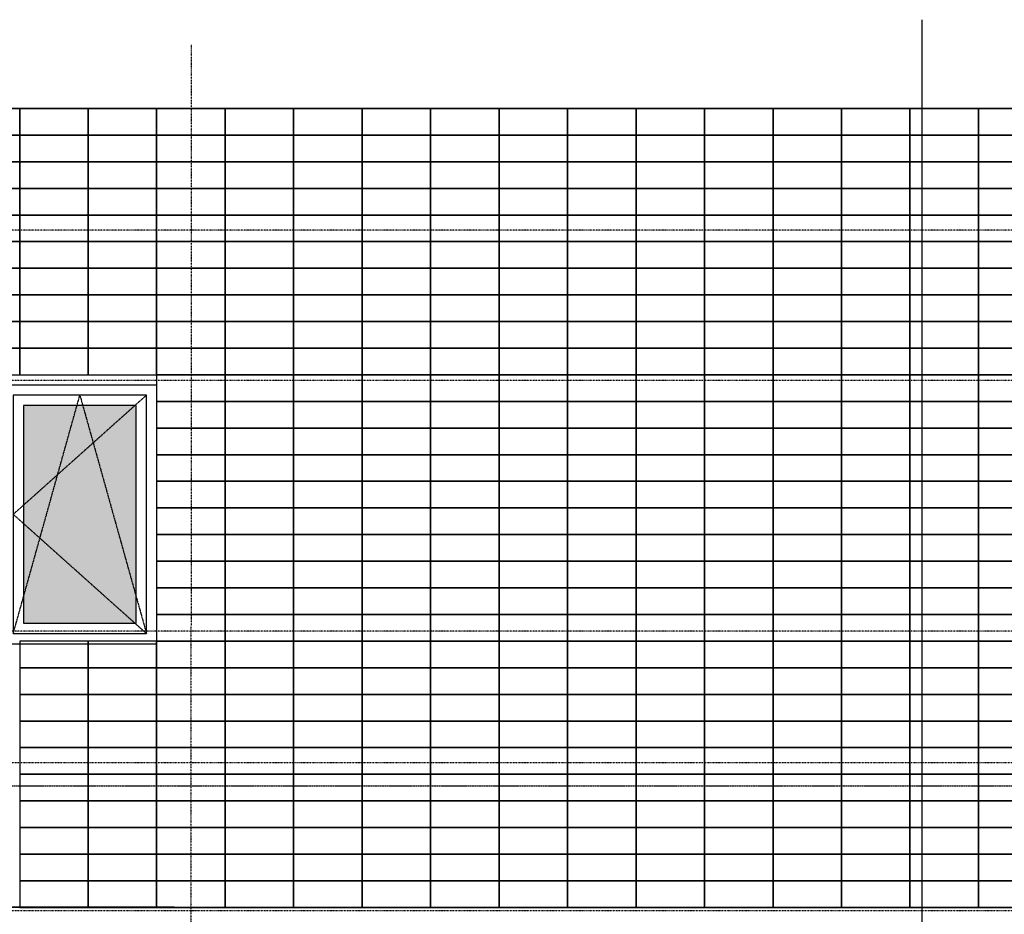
# Model space of a CAD drawing. Extents: x -541908 to 43837, y -41121 to 66863.
# Tile 9 of 41: x -491410 to -484940, y -26074 to -20195. Entities that reach past the tile are written whole.
import ezdxf

# ---------------------------------------------------------------- set-up
doc = ezdxf.new("R2010")
doc.units = 0
doc.header["$LTSCALE"] = 10
doc.header["$MEASUREMENT"] = 0
doc.header["$PDMODE"] = 3
doc.header["$PDSIZE"] = 0.1
for name, pattern in [('DASHDOT', [1, 0.5, -0.25, 0, -0.25]), ('DASHDOT2', [0.5, 0.25, -0.125, 0, -0.125]), ('HIDDEN2', [0.1875, 0.125, -0.0625])]:
    doc.linetypes.add(name, pattern=pattern)
doc.layers.get('0').update_dxf_attribs({"linetype": 'CONTINUOUS'})
for name, color, linetype in [('A--01A1_ACEER', 1, 'CONTINUOUS'), ('A--DRSNLIJNEN', 5, 'CONTINUOUS'), ('A--L$7A-_STRAMIEN', 1, 'DASHDOT'), ('A--L$7AC3-_STRAMIEN', 3, 'DASHDOT'), ('A--L01G1_ACEER', 1, 'CONTINUOUS'), ('A--L01G8_RASTER-NR-2', 21, 'CONTINUOUS'), ('A--L07GC8_STRAMIEN', 8, 'DASHDOT2'), ('A--L21G3_BUITENWAND', 3, 'CONTINUOUS'), ('A--L31G1_BUITENKOZIJN', 1, 'CONTINUOUS'), ('A--L31G2_BUITENKOZIJN', 2, 'CONTINUOUS'), ('A--L31GC1_BUITENKOZIJN', 1, 'HIDDEN2'), ('A--T$7A8-_STRAMIEN', 8, 'DASHDOT')]:
    doc.layers.add(name, color=color, linetype=linetype)

# ---------------------------------------------------------------- blocks, each defined once
blk = doc.blocks.new('AANKOZ25A')
at = {"layer": 'A--L01G8_RASTER-NR-2'}
for points in [[(-2253.8, 1566), (-1800, 1566), (-1800, 0), (-2253.8, 0)], [(-1576, 1566), (-1576, 0), (0, 0), (0, 1566)], [(677.8, 1566), (224, 1566), (224, 0), (677.8, 0)], [(-2387.8, 1499), (-3129, 1499), (-3129, 67), (-2387.8, 67)], [(811.8, 67), (1553, 67), (1553, 1499), (811.8, 1499)]]:
    blk.add_hatch(color=256, dxfattribs=at).paths.add_polyline_path(points)
at = {"layer": 'A--L31G1_BUITENKOZIJN'}
for p, q in [((-1733, 1633), (-1733, -67)), ((-1733, 1633), (-1644.3, 1633)), ((-1643, 1633), (-1643, -67)), ((67, 1633), (67, -67)), ((157, 1633), (67, 1633)), ((157, 1633), (157, -67)), ((-2253.8, 1566), (-2253.8, 0)), ((-2253.8, 1566), (-1800, 1566)), ((-1800, 1566), (-1800, 0)), ((224, 1566), (224, 0)), ((677.8, 1566), (224, 1566)), ((677.8, 1566), (677.8, 0)), ((-2253.8, 0), (-1800, 0)), ((677.8, 0), (224, 0)), ((-1733, -67), (-1643, -67)), ((157, -67), (67, -67))]:
    blk.add_line(p, q, dxfattribs=at)
for points in [[(-2320.8, 0), (-3196, 0), (-3196, 1566), (-2320.8, 1566), (-2320.8, 0), (-3196, 0), (-3196, 1566)], [(-1576, 0), (0, 0), (0, 1566), (-1576, 1566), (-1576, 0), (0, 0), (0, 1566)], [(744.8, 0), (1620, 0), (1620, 1566), (744.8, 1566), (744.8, 0), (1620, 0), (1620, 1566)]]:
    blk.add_lwpolyline(points, dxfattribs=at)
for points in [[(-2387.8, 67), (-3129, 67), (-3129, 1499), (-2387.8, 1499)], [(811.8, 67), (1553, 67), (1553, 1499), (811.8, 1499)]]:
    blk.add_lwpolyline(points, close=True, dxfattribs=at)
blk.add_point((-1576, -67), dxfattribs=at)
at = {"layer": 'A--L31G2_BUITENKOZIJN'}
for p, q in [((-3263, 1633), (-3263, -67)), ((-1577.3, 1633), (-3263, 1633)), ((-1576, 1633), (0, 1633)), ((1.3, 1633), (1687, 1633)), ((1687, 1633), (1687, -67)), ((-1578.7, -67), (-3263, -67)), ((-1576, -67), (0, -67)), ((2.7, -67), (1687, -67))]:
    blk.add_line(p, q, dxfattribs=at)
at = {"layer": 'A--L31GC1_BUITENKOZIJN'}
for p, q in [((-3196, 1566), (-2320.8, 783)), ((-2758.4, 1566), (-3196, 0)), ((-2320.8, 0), (-2758.4, 1566)), ((1620, 1566), (744.8, 783)), ((744.8, 0), (1182.4, 1566)), ((1182.4, 1566), (1620, 0)), ((-2320.8, 783), (-3196, 0)), ((744.8, 783), (1620, 0))]:
    blk.add_line(p, q, dxfattribs=at)
blk = doc.blocks.new('AANKOZ24A')
at = {"layer": 'A--L31G1_BUITENKOZIJN'}
blk.add_line((-5290.3, 6050.2), (-110.3, 6050.2), dxfattribs=at)

msp = doc.modelspace()

# ---------------------------------------------------------------- linework, layer by layer
at = {"layer": 'A--DRSNLIJNEN'}
msp.add_line((-485479.8, -28118.6), (-485479.8, -20195.4), dxfattribs=at)
at = {"layer": 'A--L$7A-_STRAMIEN'}
msp.add_line((-490284, -20360), (-490285.1, -36975.3), dxfattribs=at)
at = {"layer": 'A--L$7AC3-_STRAMIEN'}
for p, q in [((-416614.4, -21579.1), (-525959.4, -21578.9)), ((-416614.4, -25079.1), (-525959.4, -25078.9))]:
    msp.add_line(p, q, dxfattribs=at)
at = {"layer": 'A--L01G1_ACEER'}
for points in [[(-491859.9, -20953.8), (-491409.9, -20953.8), (-491409.9, -20778.8), (-491859.9, -20778.8)], [(-491409.9, -20953.8), (-490959.9, -20953.8), (-490959.9, -20778.8), (-491409.9, -20778.8)], [(-490959.9, -20953.8), (-490509.9, -20953.8), (-490509.9, -20778.8), (-490959.9, -20778.8)], [(-490509.9, -20953.8), (-490059.9, -20953.8), (-490059.9, -20778.8), (-490509.9, -20778.8)], [(-490059.9, -20953.8), (-489609.9, -20953.8), (-489609.9, -20778.8), (-490059.9, -20778.8)], [(-489609.9, -20953.8), (-489159.9, -20953.8), (-489159.9, -20778.8), (-489609.9, -20778.8)], [(-489159.9, -20953.8), (-488709.9, -20953.8), (-488709.9, -20778.8), (-489159.9, -20778.8)], [(-488709.9, -20953.8), (-488259.9, -20953.8), (-488259.9, -20778.8), (-488709.9, -20778.8)], [(-488259.9, -20953.8), (-487809.9, -20953.8), (-487809.9, -20778.8), (-488259.9, -20778.8)], [(-487809.9, -20953.8), (-487359.9, -20953.8), (-487359.9, -20778.8), (-487809.9, -20778.8)], [(-487359.9, -20953.8), (-486909.9, -20953.8), (-486909.9, -20778.8), (-487359.9, -20778.8)], [(-486909.9, -20953.8), (-486459.9, -20953.8), (-486459.9, -20778.8), (-486909.9, -20778.8)], [(-486459.9, -20953.8), (-486009.9, -20953.8), (-486009.9, -20778.8), (-486459.9, -20778.8)], [(-486009.9, -20953.8), (-485559.9, -20953.8), (-485559.9, -20778.8), (-486009.9, -20778.8)], [(-485559.9, -20953.8), (-485109.9, -20953.8), (-485109.9, -20778.8), (-485559.9, -20778.8)], [(-485109.9, -20953.8), (-484659.9, -20953.8), (-484659.9, -20778.8), (-485109.9, -20778.8)], [(-491859.9, -21128.8), (-491409.9, -21128.8), (-491409.9, -20953.8), (-491859.9, -20953.8)], [(-491409.9, -21128.8), (-490959.9, -21128.8), (-490959.9, -20953.8), (-491409.9, -20953.8)], [(-490959.9, -21128.8), (-490509.9, -21128.8), (-490509.9, -20953.8), (-490959.9, -20953.8)], [(-490509.9, -21128.8), (-490059.9, -21128.8), (-490059.9, -20953.8), (-490509.9, -20953.8)], [(-490059.9, -21128.8), (-489609.9, -21128.8), (-489609.9, -20953.8), (-490059.9, -20953.8)], [(-489609.9, -21128.8), (-489159.9, -21128.8), (-489159.9, -20953.8), (-489609.9, -20953.8)], [(-489159.9, -21128.8), (-488709.9, -21128.8), (-488709.9, -20953.8), (-489159.9, -20953.8)], [(-488709.9, -21128.8), (-488259.9, -21128.8), (-488259.9, -20953.8), (-488709.9, -20953.8)], [(-488259.9, -21128.8), (-487809.9, -21128.8), (-487809.9, -20953.8), (-488259.9, -20953.8)], [(-487809.9, -21128.8), (-487359.9, -21128.8), (-487359.9, -20953.8), (-487809.9, -20953.8)], [(-487359.9, -21128.8), (-486909.9, -21128.8), (-486909.9, -20953.8), (-487359.9, -20953.8)], [(-486909.9, -21128.8), (-486459.9, -21128.8), (-486459.9, -20953.8), (-486909.9, -20953.8)], [(-486459.9, -21128.8), (-486009.9, -21128.8), (-486009.9, -20953.8), (-486459.9, -20953.8)], [(-486009.9, -21128.8), (-485559.9, -21128.8), (-485559.9, -20953.8), (-486009.9, -20953.8)], [(-485559.9, -21128.8), (-485109.9, -21128.8), (-485109.9, -20953.8), (-485559.9, -20953.8)], [(-485109.9, -21128.8), (-484659.9, -21128.8), (-484659.9, -20953.8), (-485109.9, -20953.8)], [(-491859.9, -21303.8), (-491409.9, -21303.8), (-491409.9, -21128.8), (-491859.9, -21128.8)], [(-491409.9, -21303.8), (-490959.9, -21303.8), (-490959.9, -21128.8), (-491409.9, -21128.8)], [(-490959.9, -21303.8), (-490509.9, -21303.8), (-490509.9, -21128.8), (-490959.9, -21128.8)], [(-490509.9, -21303.8), (-490059.9, -21303.8), (-490059.9, -21128.8), (-490509.9, -21128.8)], [(-490059.9, -21303.8), (-489609.9, -21303.8), (-489609.9, -21128.8), (-490059.9, -21128.8)], [(-489609.9, -21303.8), (-489159.9, -21303.8), (-489159.9, -21128.8), (-489609.9, -21128.8)], [(-489159.9, -21303.8), (-488709.9, -21303.8), (-488709.9, -21128.8), (-489159.9, -21128.8)], [(-488709.9, -21303.8), (-488259.9, -21303.8), (-488259.9, -21128.8), (-488709.9, -21128.8)], [(-488259.9, -21303.8), (-487809.9, -21303.8), (-487809.9, -21128.8), (-488259.9, -21128.8)], [(-487809.9, -21303.8), (-487359.9, -21303.8), (-487359.9, -21128.8), (-487809.9, -21128.8)], [(-487359.9, -21303.8), (-486909.9, -21303.8), (-486909.9, -21128.8), (-487359.9, -21128.8)], [(-486909.9, -21303.8), (-486459.9, -21303.8), (-486459.9, -21128.8), (-486909.9, -21128.8)], [(-486459.9, -21303.8), (-486009.9, -21303.8), (-486009.9, -21128.8), (-486459.9, -21128.8)], [(-486009.9, -21303.8), (-485559.9, -21303.8), (-485559.9, -21128.8), (-486009.9, -21128.8)], [(-485559.9, -21303.8), (-485109.9, -21303.8), (-485109.9, -21128.8), (-485559.9, -21128.8)], [(-485109.9, -21303.8), (-484659.9, -21303.8), (-484659.9, -21128.8), (-485109.9, -21128.8)], [(-491859.9, -21478.8), (-491409.9, -21478.8), (-491409.9, -21303.8), (-491859.9, -21303.8)], [(-491409.9, -21478.8), (-490959.9, -21478.8), (-490959.9, -21303.8), (-491409.9, -21303.8)], [(-490959.9, -21478.8), (-490509.9, -21478.8), (-490509.9, -21303.8), (-490959.9, -21303.8)], [(-490509.9, -21478.8), (-490059.9, -21478.8), (-490059.9, -21303.8), (-490509.9, -21303.8)], [(-490059.9, -21478.8), (-489609.9, -21478.8), (-489609.9, -21303.8), (-490059.9, -21303.8)], [(-489609.9, -21478.8), (-489159.9, -21478.8), (-489159.9, -21303.8), (-489609.9, -21303.8)], [(-489159.9, -21478.8), (-488709.9, -21478.8), (-488709.9, -21303.8), (-489159.9, -21303.8)], [(-488709.9, -21478.8), (-488259.9, -21478.8), (-488259.9, -21303.8), (-488709.9, -21303.8)], [(-488259.9, -21478.8), (-487809.9, -21478.8), (-487809.9, -21303.8), (-488259.9, -21303.8)], [(-487809.9, -21478.8), (-487359.9, -21478.8), (-487359.9, -21303.8), (-487809.9, -21303.8)], [(-487359.9, -21478.8), (-486909.9, -21478.8), (-486909.9, -21303.8), (-487359.9, -21303.8)], [(-486909.9, -21478.8), (-486459.9, -21478.8), (-486459.9, -21303.8), (-486909.9, -21303.8)], [(-486459.9, -21478.8), (-486009.9, -21478.8), (-486009.9, -21303.8), (-486459.9, -21303.8)], [(-486009.9, -21478.8), (-485559.9, -21478.8), (-485559.9, -21303.8), (-486009.9, -21303.8)], [(-485559.9, -21478.8), (-485109.9, -21478.8), (-485109.9, -21303.8), (-485559.9, -21303.8)], [(-485109.9, -21478.8), (-484659.9, -21478.8), (-484659.9, -21303.8), (-485109.9, -21303.8)], [(-491859.9, -21653.8), (-491409.9, -21653.8), (-491409.9, -21478.8), (-491859.9, -21478.8)], [(-491409.9, -21653.8), (-490959.9, -21653.8), (-490959.9, -21478.8), (-491409.9, -21478.8)], [(-490959.9, -21653.8), (-490509.9, -21653.8), (-490509.9, -21478.8), (-490959.9, -21478.8)], [(-490509.9, -21653.8), (-490059.9, -21653.8), (-490059.9, -21478.8), (-490509.9, -21478.8)], [(-490059.9, -21653.8), (-489609.9, -21653.8), (-489609.9, -21478.8), (-490059.9, -21478.8)], [(-489609.9, -21653.8), (-489159.9, -21653.8), (-489159.9, -21478.8), (-489609.9, -21478.8)], [(-489159.9, -21653.8), (-488709.9, -21653.8), (-488709.9, -21478.8), (-489159.9, -21478.8)], [(-488709.9, -21653.8), (-488259.9, -21653.8), (-488259.9, -21478.8), (-488709.9, -21478.8)], [(-488259.9, -21653.8), (-487809.9, -21653.8), (-487809.9, -21478.8), (-488259.9, -21478.8)], [(-487809.9, -21653.8), (-487359.9, -21653.8), (-487359.9, -21478.8), (-487809.9, -21478.8)], [(-487359.9, -21653.8), (-486909.9, -21653.8), (-486909.9, -21478.8), (-487359.9, -21478.8)], [(-486909.9, -21653.8), (-486459.9, -21653.8), (-486459.9, -21478.8), (-486909.9, -21478.8)], [(-486459.9, -21653.8), (-486009.9, -21653.8), (-486009.9, -21478.8), (-486459.9, -21478.8)], [(-486009.9, -21653.8), (-485559.9, -21653.8), (-485559.9, -21478.8), (-486009.9, -21478.8)], [(-485559.9, -21653.8), (-485109.9, -21653.8), (-485109.9, -21478.8), (-485559.9, -21478.8)], [(-485109.9, -21653.8), (-484659.9, -21653.8), (-484659.9, -21478.8), (-485109.9, -21478.8)], [(-491859.9, -21828.8), (-491409.9, -21828.8), (-491409.9, -21653.8), (-491859.9, -21653.8)], [(-491409.9, -21828.8), (-490959.9, -21828.8), (-490959.9, -21653.8), (-491409.9, -21653.8)], [(-490959.9, -21828.8), (-490509.9, -21828.8), (-490509.9, -21653.8), (-490959.9, -21653.8)], [(-490509.9, -21828.8), (-490059.9, -21828.8), (-490059.9, -21653.8), (-490509.9, -21653.8)], [(-490059.9, -21828.8), (-489609.9, -21828.8), (-489609.9, -21653.8), (-490059.9, -21653.8)], [(-489609.9, -21828.8), (-489159.9, -21828.8), (-489159.9, -21653.8), (-489609.9, -21653.8)], [(-489159.9, -21828.8), (-488709.9, -21828.8), (-488709.9, -21653.8), (-489159.9, -21653.8)], [(-488709.9, -21828.8), (-488259.9, -21828.8), (-488259.9, -21653.8), (-488709.9, -21653.8)], [(-488259.9, -21828.8), (-487809.9, -21828.8), (-487809.9, -21653.8), (-488259.9, -21653.8)], [(-487809.9, -21828.8), (-487359.9, -21828.8), (-487359.9, -21653.8), (-487809.9, -21653.8)], [(-487359.9, -21828.8), (-486909.9, -21828.8), (-486909.9, -21653.8), (-487359.9, -21653.8)], [(-486909.9, -21828.8), (-486459.9, -21828.8), (-486459.9, -21653.8), (-486909.9, -21653.8)], [(-486459.9, -21828.8), (-486009.9, -21828.8), (-486009.9, -21653.8), (-486459.9, -21653.8)], [(-486009.9, -21828.8), (-485559.9, -21828.8), (-485559.9, -21653.8), (-486009.9, -21653.8)], [(-485559.9, -21828.8), (-485109.9, -21828.8), (-485109.9, -21653.8), (-485559.9, -21653.8)], [(-485109.9, -21828.8), (-484659.9, -21828.8), (-484659.9, -21653.8), (-485109.9, -21653.8)], [(-491859.9, -22003.8), (-491409.9, -22003.8), (-491409.9, -21828.8), (-491859.9, -21828.8)], [(-491409.9, -22003.8), (-490959.9, -22003.8), (-490959.9, -21828.8), (-491409.9, -21828.8)], [(-490959.9, -22003.8), (-490509.9, -22003.8), (-490509.9, -21828.8), (-490959.9, -21828.8)], [(-490509.9, -22003.8), (-490059.9, -22003.8), (-490059.9, -21828.8), (-490509.9, -21828.8)], [(-490059.9, -22003.8), (-489609.9, -22003.8), (-489609.9, -21828.8), (-490059.9, -21828.8)], [(-489609.9, -22003.8), (-489159.9, -22003.8), (-489159.9, -21828.8), (-489609.9, -21828.8)], [(-489159.9, -22003.8), (-488709.9, -22003.8), (-488709.9, -21828.8), (-489159.9, -21828.8)], [(-488709.9, -22003.8), (-488259.9, -22003.8), (-488259.9, -21828.8), (-488709.9, -21828.8)], [(-488259.9, -22003.8), (-487809.9, -22003.8), (-487809.9, -21828.8), (-488259.9, -21828.8)], [(-487809.9, -22003.8), (-487359.9, -22003.8), (-487359.9, -21828.8), (-487809.9, -21828.8)], [(-487359.9, -22003.8), (-486909.9, -22003.8), (-486909.9, -21828.8), (-487359.9, -21828.8)], [(-486909.9, -22003.8), (-486459.9, -22003.8), (-486459.9, -21828.8), (-486909.9, -21828.8)], [(-486459.9, -22003.8), (-486009.9, -22003.8), (-486009.9, -21828.8), (-486459.9, -21828.8)], [(-486009.9, -22003.8), (-485559.9, -22003.8), (-485559.9, -21828.8), (-486009.9, -21828.8)], [(-485559.9, -22003.8), (-485109.9, -22003.8), (-485109.9, -21828.8), (-485559.9, -21828.8)], [(-485109.9, -22003.8), (-484659.9, -22003.8), (-484659.9, -21828.8), (-485109.9, -21828.8)], [(-491859.9, -22178.8), (-491409.9, -22178.8), (-491409.9, -22003.8), (-491859.9, -22003.8)], [(-491409.9, -22178.8), (-490959.9, -22178.8), (-490959.9, -22003.8), (-491409.9, -22003.8)], [(-490959.9, -22178.8), (-490509.9, -22178.8), (-490509.9, -22003.8), (-490959.9, -22003.8)], [(-490509.9, -22178.8), (-490059.9, -22178.8), (-490059.9, -22003.8), (-490509.9, -22003.8)], [(-490059.9, -22178.8), (-489609.9, -22178.8), (-489609.9, -22003.8), (-490059.9, -22003.8)], [(-489609.9, -22178.8), (-489159.9, -22178.8), (-489159.9, -22003.8), (-489609.9, -22003.8)], [(-489159.9, -22178.8), (-488709.9, -22178.8), (-488709.9, -22003.8), (-489159.9, -22003.8)], [(-488709.9, -22178.8), (-488259.9, -22178.8), (-488259.9, -22003.8), (-488709.9, -22003.8)], [(-488259.9, -22178.8), (-487809.9, -22178.8), (-487809.9, -22003.8), (-488259.9, -22003.8)], [(-487809.9, -22178.8), (-487359.9, -22178.8), (-487359.9, -22003.8), (-487809.9, -22003.8)], [(-487359.9, -22178.8), (-486909.9, -22178.8), (-486909.9, -22003.8), (-487359.9, -22003.8)], [(-486909.9, -22178.8), (-486459.9, -22178.8), (-486459.9, -22003.8), (-486909.9, -22003.8)], [(-486459.9, -22178.8), (-486009.9, -22178.8), (-486009.9, -22003.8), (-486459.9, -22003.8)], [(-486009.9, -22178.8), (-485559.9, -22178.8), (-485559.9, -22003.8), (-486009.9, -22003.8)], [(-485559.9, -22178.8), (-485109.9, -22178.8), (-485109.9, -22003.8), (-485559.9, -22003.8)], [(-485109.9, -22178.8), (-484659.9, -22178.8), (-484659.9, -22003.8), (-485109.9, -22003.8)], [(-491859.9, -22353.8), (-491409.9, -22353.8), (-491409.9, -22178.8), (-491859.9, -22178.8)], [(-491409.9, -22353.8), (-490959.9, -22353.8), (-490959.9, -22178.8), (-491409.9, -22178.8)], [(-490959.9, -22353.8), (-490509.9, -22353.8), (-490509.9, -22178.8), (-490959.9, -22178.8)], [(-490509.9, -22353.8), (-490059.9, -22353.8), (-490059.9, -22178.8), (-490509.9, -22178.8)], [(-490059.9, -22353.8), (-489609.9, -22353.8), (-489609.9, -22178.8), (-490059.9, -22178.8)], [(-489609.9, -22353.8), (-489159.9, -22353.8), (-489159.9, -22178.8), (-489609.9, -22178.8)], [(-489159.9, -22353.8), (-488709.9, -22353.8), (-488709.9, -22178.8), (-489159.9, -22178.8)], [(-488709.9, -22353.8), (-488259.9, -22353.8), (-488259.9, -22178.8), (-488709.9, -22178.8)], [(-488259.9, -22353.8), (-487809.9, -22353.8), (-487809.9, -22178.8), (-488259.9, -22178.8)], [(-487809.9, -22353.8), (-487359.9, -22353.8), (-487359.9, -22178.8), (-487809.9, -22178.8)], [(-487359.9, -22353.8), (-486909.9, -22353.8), (-486909.9, -22178.8), (-487359.9, -22178.8)], [(-486909.9, -22353.8), (-486459.9, -22353.8), (-486459.9, -22178.8), (-486909.9, -22178.8)], [(-486459.9, -22353.8), (-486009.9, -22353.8), (-486009.9, -22178.8), (-486459.9, -22178.8)], [(-486009.9, -22353.8), (-485559.9, -22353.8), (-485559.9, -22178.8), (-486009.9, -22178.8)], [(-485559.9, -22353.8), (-485109.9, -22353.8), (-485109.9, -22178.8), (-485559.9, -22178.8)], [(-485109.9, -22353.8), (-484659.9, -22353.8), (-484659.9, -22178.8), (-485109.9, -22178.8)], [(-491859.9, -22528.8), (-491409.9, -22528.8), (-491409.9, -22353.8), (-491859.9, -22353.8)], [(-491409.9, -22528.8), (-490959.9, -22528.8), (-490959.9, -22353.8), (-491409.9, -22353.8)], [(-490959.9, -22528.8), (-490509.9, -22528.8), (-490509.9, -22353.8), (-490959.9, -22353.8)], [(-490509.9, -22528.8), (-490059.9, -22528.8), (-490059.9, -22353.8), (-490509.9, -22353.8)], [(-490059.9, -22528.8), (-489609.9, -22528.8), (-489609.9, -22353.8), (-490059.9, -22353.8)], [(-489609.9, -22528.8), (-489159.9, -22528.8), (-489159.9, -22353.8), (-489609.9, -22353.8)], [(-489159.9, -22528.8), (-488709.9, -22528.8), (-488709.9, -22353.8), (-489159.9, -22353.8)], [(-488709.9, -22528.8), (-488259.9, -22528.8), (-488259.9, -22353.8), (-488709.9, -22353.8)], [(-488259.9, -22528.8), (-487809.9, -22528.8), (-487809.9, -22353.8), (-488259.9, -22353.8)], [(-487809.9, -22528.8), (-487359.9, -22528.8), (-487359.9, -22353.8), (-487809.9, -22353.8)], [(-487359.9, -22528.8), (-486909.9, -22528.8), (-486909.9, -22353.8), (-487359.9, -22353.8)], [(-486909.9, -22528.8), (-486459.9, -22528.8), (-486459.9, -22353.8), (-486909.9, -22353.8)], [(-486459.9, -22528.8), (-486009.9, -22528.8), (-486009.9, -22353.8), (-486459.9, -22353.8)], [(-486009.9, -22528.8), (-485559.9, -22528.8), (-485559.9, -22353.8), (-486009.9, -22353.8)], [(-485559.9, -22528.8), (-485109.9, -22528.8), (-485109.9, -22353.8), (-485559.9, -22353.8)], [(-485109.9, -22528.8), (-484659.9, -22528.8), (-484659.9, -22353.8), (-485109.9, -22353.8)], [(-490509.9, -22703.8), (-490059.9, -22703.8), (-490059.9, -22528.8), (-490509.9, -22528.8)], [(-490059.9, -22703.8), (-489609.9, -22703.8), (-489609.9, -22528.8), (-490059.9, -22528.8)], [(-489609.9, -22703.8), (-489159.9, -22703.8), (-489159.9, -22528.8), (-489609.9, -22528.8)], [(-489159.9, -22703.8), (-488709.9, -22703.8), (-488709.9, -22528.8), (-489159.9, -22528.8)], [(-488709.9, -22703.8), (-488259.9, -22703.8), (-488259.9, -22528.8), (-488709.9, -22528.8)], [(-488259.9, -22703.8), (-487809.9, -22703.8), (-487809.9, -22528.8), (-488259.9, -22528.8)], [(-487809.9, -22703.8), (-487359.9, -22703.8), (-487359.9, -22528.8), (-487809.9, -22528.8)], [(-487359.9, -22703.8), (-486909.9, -22703.8), (-486909.9, -22528.8), (-487359.9, -22528.8)], [(-486909.9, -22703.8), (-486459.9, -22703.8), (-486459.9, -22528.8), (-486909.9, -22528.8)], [(-486459.9, -22703.8), (-486009.9, -22703.8), (-486009.9, -22528.8), (-486459.9, -22528.8)], [(-486009.9, -22703.8), (-485559.9, -22703.8), (-485559.9, -22528.8), (-486009.9, -22528.8)], [(-485559.9, -22703.8), (-485109.9, -22703.8), (-485109.9, -22528.8), (-485559.9, -22528.8)], [(-485109.9, -22703.8), (-484659.9, -22703.8), (-484659.9, -22528.8), (-485109.9, -22528.8)], [(-490509.9, -22878.8), (-490059.9, -22878.8), (-490059.9, -22703.8), (-490509.9, -22703.8)], [(-490059.9, -22878.8), (-489609.9, -22878.8), (-489609.9, -22703.8), (-490059.9, -22703.8)], [(-489609.9, -22878.8), (-489159.9, -22878.8), (-489159.9, -22703.8), (-489609.9, -22703.8)], [(-489159.9, -22878.8), (-488709.9, -22878.8), (-488709.9, -22703.8), (-489159.9, -22703.8)], [(-488709.9, -22878.8), (-488259.9, -22878.8), (-488259.9, -22703.8), (-488709.9, -22703.8)], [(-488259.9, -22878.8), (-487809.9, -22878.8), (-487809.9, -22703.8), (-488259.9, -22703.8)], [(-487809.9, -22878.8), (-487359.9, -22878.8), (-487359.9, -22703.8), (-487809.9, -22703.8)], [(-487359.9, -22878.8), (-486909.9, -22878.8), (-486909.9, -22703.8), (-487359.9, -22703.8)], [(-486909.9, -22878.8), (-486459.9, -22878.8), (-486459.9, -22703.8), (-486909.9, -22703.8)], [(-486459.9, -22878.8), (-486009.9, -22878.8), (-486009.9, -22703.8), (-486459.9, -22703.8)], [(-486009.9, -22878.8), (-485559.9, -22878.8), (-485559.9, -22703.8), (-486009.9, -22703.8)], [(-485559.9, -22878.8), (-485109.9, -22878.8), (-485109.9, -22703.8), (-485559.9, -22703.8)], [(-485109.9, -22878.8), (-484659.9, -22878.8), (-484659.9, -22703.8), (-485109.9, -22703.8)], [(-490509.9, -23053.8), (-490059.9, -23053.8), (-490059.9, -22878.8), (-490509.9, -22878.8)], [(-490059.9, -23053.8), (-489609.9, -23053.8), (-489609.9, -22878.8), (-490059.9, -22878.8)], [(-489609.9, -23053.8), (-489159.9, -23053.8), (-489159.9, -22878.8), (-489609.9, -22878.8)], [(-489159.9, -23053.8), (-488709.9, -23053.8), (-488709.9, -22878.8), (-489159.9, -22878.8)], [(-488709.9, -23053.8), (-488259.9, -23053.8), (-488259.9, -22878.8), (-488709.9, -22878.8)], [(-488259.9, -23053.8), (-487809.9, -23053.8), (-487809.9, -22878.8), (-488259.9, -22878.8)], [(-487809.9, -23053.8), (-487359.9, -23053.8), (-487359.9, -22878.8), (-487809.9, -22878.8)], [(-487359.9, -23053.8), (-486909.9, -23053.8), (-486909.9, -22878.8), (-487359.9, -22878.8)], [(-486909.9, -23053.8), (-486459.9, -23053.8), (-486459.9, -22878.8), (-486909.9, -22878.8)], [(-486459.9, -23053.8), (-486009.9, -23053.8), (-486009.9, -22878.8), (-486459.9, -22878.8)], [(-486009.9, -23053.8), (-485559.9, -23053.8), (-485559.9, -22878.8), (-486009.9, -22878.8)], [(-485559.9, -23053.8), (-485109.9, -23053.8), (-485109.9, -22878.8), (-485559.9, -22878.8)], [(-485109.9, -23053.8), (-484659.9, -23053.8), (-484659.9, -22878.8), (-485109.9, -22878.8)], [(-490509.9, -23228.8), (-490059.9, -23228.8), (-490059.9, -23053.8), (-490509.9, -23053.8)], [(-490059.9, -23228.8), (-489609.9, -23228.8), (-489609.9, -23053.8), (-490059.9, -23053.8)], [(-489609.9, -23228.8), (-489159.9, -23228.8), (-489159.9, -23053.8), (-489609.9, -23053.8)], [(-489159.9, -23228.8), (-488709.9, -23228.8), (-488709.9, -23053.8), (-489159.9, -23053.8)], [(-488709.9, -23228.8), (-488259.9, -23228.8), (-488259.9, -23053.8), (-488709.9, -23053.8)], [(-488259.9, -23228.8), (-487809.9, -23228.8), (-487809.9, -23053.8), (-488259.9, -23053.8)], [(-487809.9, -23228.8), (-487359.9, -23228.8), (-487359.9, -23053.8), (-487809.9, -23053.8)], [(-487359.9, -23228.8), (-486909.9, -23228.8), (-486909.9, -23053.8), (-487359.9, -23053.8)], [(-486909.9, -23228.8), (-486459.9, -23228.8), (-486459.9, -23053.8), (-486909.9, -23053.8)], [(-486459.9, -23228.8), (-486009.9, -23228.8), (-486009.9, -23053.8), (-486459.9, -23053.8)], [(-486009.9, -23228.8), (-485559.9, -23228.8), (-485559.9, -23053.8), (-486009.9, -23053.8)], [(-485559.9, -23228.8), (-485109.9, -23228.8), (-485109.9, -23053.8), (-485559.9, -23053.8)], [(-485109.9, -23228.8), (-484659.9, -23228.8), (-484659.9, -23053.8), (-485109.9, -23053.8)], [(-490509.9, -23403.8), (-490059.9, -23403.8), (-490059.9, -23228.8), (-490509.9, -23228.8)], [(-490059.9, -23403.8), (-489609.9, -23403.8), (-489609.9, -23228.8), (-490059.9, -23228.8)], [(-489609.9, -23403.8), (-489159.9, -23403.8), (-489159.9, -23228.8), (-489609.9, -23228.8)], [(-489159.9, -23403.8), (-488709.9, -23403.8), (-488709.9, -23228.8), (-489159.9, -23228.8)], [(-488709.9, -23403.8), (-488259.9, -23403.8), (-488259.9, -23228.8), (-488709.9, -23228.8)], [(-488259.9, -23403.8), (-487809.9, -23403.8), (-487809.9, -23228.8), (-488259.9, -23228.8)], [(-487809.9, -23403.8), (-487359.9, -23403.8), (-487359.9, -23228.8), (-487809.9, -23228.8)], [(-487359.9, -23403.8), (-486909.9, -23403.8), (-486909.9, -23228.8), (-487359.9, -23228.8)], [(-486909.9, -23403.8), (-486459.9, -23403.8), (-486459.9, -23228.8), (-486909.9, -23228.8)], [(-486459.9, -23403.8), (-486009.9, -23403.8), (-486009.9, -23228.8), (-486459.9, -23228.8)], [(-486009.9, -23403.8), (-485559.9, -23403.8), (-485559.9, -23228.8), (-486009.9, -23228.8)], [(-485559.9, -23403.8), (-485109.9, -23403.8), (-485109.9, -23228.8), (-485559.9, -23228.8)], [(-485109.9, -23403.8), (-484659.9, -23403.8), (-484659.9, -23228.8), (-485109.9, -23228.8)], [(-490509.9, -23578.8), (-490059.9, -23578.8), (-490059.9, -23403.8), (-490509.9, -23403.8)], [(-490059.9, -23578.8), (-489609.9, -23578.8), (-489609.9, -23403.8), (-490059.9, -23403.8)], [(-489609.9, -23578.8), (-489159.9, -23578.8), (-489159.9, -23403.8), (-489609.9, -23403.8)], [(-489159.9, -23578.8), (-488709.9, -23578.8), (-488709.9, -23403.8), (-489159.9, -23403.8)], [(-488709.9, -23578.8), (-488259.9, -23578.8), (-488259.9, -23403.8), (-488709.9, -23403.8)], [(-488259.9, -23578.8), (-487809.9, -23578.8), (-487809.9, -23403.8), (-488259.9, -23403.8)], [(-487809.9, -23578.8), (-487359.9, -23578.8), (-487359.9, -23403.8), (-487809.9, -23403.8)], [(-487359.9, -23578.8), (-486909.9, -23578.8), (-486909.9, -23403.8), (-487359.9, -23403.8)], [(-486909.9, -23578.8), (-486459.9, -23578.8), (-486459.9, -23403.8), (-486909.9, -23403.8)], [(-486459.9, -23578.8), (-486009.9, -23578.8), (-486009.9, -23403.8), (-486459.9, -23403.8)], [(-486009.9, -23578.8), (-485559.9, -23578.8), (-485559.9, -23403.8), (-486009.9, -23403.8)], [(-485559.9, -23578.8), (-485109.9, -23578.8), (-485109.9, -23403.8), (-485559.9, -23403.8)], [(-485109.9, -23578.8), (-484659.9, -23578.8), (-484659.9, -23403.8), (-485109.9, -23403.8)], [(-490509.9, -23753.8), (-490059.9, -23753.8), (-490059.9, -23578.8), (-490509.9, -23578.8)], [(-490059.9, -23753.8), (-489609.9, -23753.8), (-489609.9, -23578.8), (-490059.9, -23578.8)], [(-489609.9, -23753.8), (-489159.9, -23753.8), (-489159.9, -23578.8), (-489609.9, -23578.8)], [(-489159.9, -23753.8), (-488709.9, -23753.8), (-488709.9, -23578.8), (-489159.9, -23578.8)], [(-488709.9, -23753.8), (-488259.9, -23753.8), (-488259.9, -23578.8), (-488709.9, -23578.8)], [(-488259.9, -23753.8), (-487809.9, -23753.8), (-487809.9, -23578.8), (-488259.9, -23578.8)], [(-487809.9, -23753.8), (-487359.9, -23753.8), (-487359.9, -23578.8), (-487809.9, -23578.8)], [(-487359.9, -23753.8), (-486909.9, -23753.8), (-486909.9, -23578.8), (-487359.9, -23578.8)], [(-486909.9, -23753.8), (-486459.9, -23753.8), (-486459.9, -23578.8), (-486909.9, -23578.8)], [(-486459.9, -23753.8), (-486009.9, -23753.8), (-486009.9, -23578.8), (-486459.9, -23578.8)], [(-486009.9, -23753.8), (-485559.9, -23753.8), (-485559.9, -23578.8), (-486009.9, -23578.8)], [(-485559.9, -23753.8), (-485109.9, -23753.8), (-485109.9, -23578.8), (-485559.9, -23578.8)], [(-485109.9, -23753.8), (-484659.9, -23753.8), (-484659.9, -23578.8), (-485109.9, -23578.8)], [(-490509.9, -23928.8), (-490059.9, -23928.8), (-490059.9, -23753.8), (-490509.9, -23753.8)], [(-490059.9, -23928.8), (-489609.9, -23928.8), (-489609.9, -23753.8), (-490059.9, -23753.8)], [(-489609.9, -23928.8), (-489159.9, -23928.8), (-489159.9, -23753.8), (-489609.9, -23753.8)], [(-489159.9, -23928.8), (-488709.9, -23928.8), (-488709.9, -23753.8), (-489159.9, -23753.8)], [(-488709.9, -23928.8), (-488259.9, -23928.8), (-488259.9, -23753.8), (-488709.9, -23753.8)], [(-488259.9, -23928.8), (-487809.9, -23928.8), (-487809.9, -23753.8), (-488259.9, -23753.8)], [(-487809.9, -23928.8), (-487359.9, -23928.8), (-487359.9, -23753.8), (-487809.9, -23753.8)], [(-487359.9, -23928.8), (-486909.9, -23928.8), (-486909.9, -23753.8), (-487359.9, -23753.8)], [(-486909.9, -23928.8), (-486459.9, -23928.8), (-486459.9, -23753.8), (-486909.9, -23753.8)], [(-486459.9, -23928.8), (-486009.9, -23928.8), (-486009.9, -23753.8), (-486459.9, -23753.8)], [(-486009.9, -23928.8), (-485559.9, -23928.8), (-485559.9, -23753.8), (-486009.9, -23753.8)], [(-485559.9, -23928.8), (-485109.9, -23928.8), (-485109.9, -23753.8), (-485559.9, -23753.8)], [(-485109.9, -23928.8), (-484659.9, -23928.8), (-484659.9, -23753.8), (-485109.9, -23753.8)], [(-490509.9, -24103.8), (-490059.9, -24103.8), (-490059.9, -23928.8), (-490509.9, -23928.8)], [(-490059.9, -24103.8), (-489609.9, -24103.8), (-489609.9, -23928.8), (-490059.9, -23928.8)], [(-489609.9, -24103.8), (-489159.9, -24103.8), (-489159.9, -23928.8), (-489609.9, -23928.8)], [(-489159.9, -24103.8), (-488709.9, -24103.8), (-488709.9, -23928.8), (-489159.9, -23928.8)], [(-488709.9, -24103.8), (-488259.9, -24103.8), (-488259.9, -23928.8), (-488709.9, -23928.8)], [(-488259.9, -24103.8), (-487809.9, -24103.8), (-487809.9, -23928.8), (-488259.9, -23928.8)], [(-487809.9, -24103.8), (-487359.9, -24103.8), (-487359.9, -23928.8), (-487809.9, -23928.8)], [(-487359.9, -24103.8), (-486909.9, -24103.8), (-486909.9, -23928.8), (-487359.9, -23928.8)], [(-486909.9, -24103.8), (-486459.9, -24103.8), (-486459.9, -23928.8), (-486909.9, -23928.8)], [(-486459.9, -24103.8), (-486009.9, -24103.8), (-486009.9, -23928.8), (-486459.9, -23928.8)], [(-486009.9, -24103.8), (-485559.9, -24103.8), (-485559.9, -23928.8), (-486009.9, -23928.8)], [(-485559.9, -24103.8), (-485109.9, -24103.8), (-485109.9, -23928.8), (-485559.9, -23928.8)], [(-485109.9, -24103.8), (-484659.9, -24103.8), (-484659.9, -23928.8), (-485109.9, -23928.8)], [(-490509.9, -24278.8), (-490059.9, -24278.8), (-490059.9, -24103.8), (-490509.9, -24103.8)], [(-490059.9, -24278.8), (-489609.9, -24278.8), (-489609.9, -24103.8), (-490059.9, -24103.8)], [(-489609.9, -24278.8), (-489159.9, -24278.8), (-489159.9, -24103.8), (-489609.9, -24103.8)], [(-489159.9, -24278.8), (-488709.9, -24278.8), (-488709.9, -24103.8), (-489159.9, -24103.8)], [(-488709.9, -24278.8), (-488259.9, -24278.8), (-488259.9, -24103.8), (-488709.9, -24103.8)], [(-488259.9, -24278.8), (-487809.9, -24278.8), (-487809.9, -24103.8), (-488259.9, -24103.8)], [(-487809.9, -24278.8), (-487359.9, -24278.8), (-487359.9, -24103.8), (-487809.9, -24103.8)], [(-487359.9, -24278.8), (-486909.9, -24278.8), (-486909.9, -24103.8), (-487359.9, -24103.8)], [(-486909.9, -24278.8), (-486459.9, -24278.8), (-486459.9, -24103.8), (-486909.9, -24103.8)], [(-486459.9, -24278.8), (-486009.9, -24278.8), (-486009.9, -24103.8), (-486459.9, -24103.8)], [(-486009.9, -24278.8), (-485559.9, -24278.8), (-485559.9, -24103.8), (-486009.9, -24103.8)], [(-485559.9, -24278.8), (-485109.9, -24278.8), (-485109.9, -24103.8), (-485559.9, -24103.8)], [(-485109.9, -24278.8), (-484659.9, -24278.8), (-484659.9, -24103.8), (-485109.9, -24103.8)], [(-491409.9, -24453.8), (-490959.9, -24453.8), (-490959.9, -24278.8), (-491409.9, -24278.8)], [(-490959.9, -24453.8), (-490509.9, -24453.8), (-490509.9, -24278.8), (-490959.9, -24278.8)], [(-490509.9, -24453.8), (-490059.9, -24453.8), (-490059.9, -24278.8), (-490509.9, -24278.8)], [(-490059.9, -24453.8), (-489609.9, -24453.8), (-489609.9, -24278.8), (-490059.9, -24278.8)], [(-489609.9, -24453.8), (-489159.9, -24453.8), (-489159.9, -24278.8), (-489609.9, -24278.8)], [(-489159.9, -24453.8), (-488709.9, -24453.8), (-488709.9, -24278.8), (-489159.9, -24278.8)], [(-488709.9, -24453.8), (-488259.9, -24453.8), (-488259.9, -24278.8), (-488709.9, -24278.8)], [(-488259.9, -24453.8), (-487809.9, -24453.8), (-487809.9, -24278.8), (-488259.9, -24278.8)], [(-487809.9, -24453.8), (-487359.9, -24453.8), (-487359.9, -24278.8), (-487809.9, -24278.8)], [(-487359.9, -24453.8), (-486909.9, -24453.8), (-486909.9, -24278.8), (-487359.9, -24278.8)], [(-486909.9, -24453.8), (-486459.9, -24453.8), (-486459.9, -24278.8), (-486909.9, -24278.8)], [(-486459.9, -24453.8), (-486009.9, -24453.8), (-486009.9, -24278.8), (-486459.9, -24278.8)], [(-486009.9, -24453.8), (-485559.9, -24453.8), (-485559.9, -24278.8), (-486009.9, -24278.8)], [(-485559.9, -24453.8), (-485109.9, -24453.8), (-485109.9, -24278.8), (-485559.9, -24278.8)], [(-485109.9, -24453.8), (-484659.9, -24453.8), (-484659.9, -24278.8), (-485109.9, -24278.8)], [(-491409.9, -24628.8), (-490959.9, -24628.8), (-490959.9, -24453.8), (-491409.9, -24453.8)], [(-490959.9, -24628.8), (-490509.9, -24628.8), (-490509.9, -24453.8), (-490959.9, -24453.8)], [(-490509.9, -24628.8), (-490059.9, -24628.8), (-490059.9, -24453.8), (-490509.9, -24453.8)], [(-490059.9, -24628.8), (-489609.9, -24628.8), (-489609.9, -24453.8), (-490059.9, -24453.8)], [(-489609.9, -24628.8), (-489159.9, -24628.8), (-489159.9, -24453.8), (-489609.9, -24453.8)], [(-489159.9, -24628.8), (-488709.9, -24628.8), (-488709.9, -24453.8), (-489159.9, -24453.8)], [(-488709.9, -24628.8), (-488259.9, -24628.8), (-488259.9, -24453.8), (-488709.9, -24453.8)], [(-488259.9, -24628.8), (-487809.9, -24628.8), (-487809.9, -24453.8), (-488259.9, -24453.8)], [(-487809.9, -24628.8), (-487359.9, -24628.8), (-487359.9, -24453.8), (-487809.9, -24453.8)], [(-487359.9, -24628.8), (-486909.9, -24628.8), (-486909.9, -24453.8), (-487359.9, -24453.8)], [(-486909.9, -24628.8), (-486459.9, -24628.8), (-486459.9, -24453.8), (-486909.9, -24453.8)], [(-486459.9, -24628.8), (-486009.9, -24628.8), (-486009.9, -24453.8), (-486459.9, -24453.8)], [(-486009.9, -24628.8), (-485559.9, -24628.8), (-485559.9, -24453.8), (-486009.9, -24453.8)], [(-485559.9, -24628.8), (-485109.9, -24628.8), (-485109.9, -24453.8), (-485559.9, -24453.8)], [(-485109.9, -24628.8), (-484659.9, -24628.8), (-484659.9, -24453.8), (-485109.9, -24453.8)], [(-491409.9, -24803.8), (-490959.9, -24803.8), (-490959.9, -24628.8), (-491409.9, -24628.8)], [(-490959.9, -24803.8), (-490509.9, -24803.8), (-490509.9, -24628.8), (-490959.9, -24628.8)], [(-490509.9, -24803.8), (-490059.9, -24803.8), (-490059.9, -24628.8), (-490509.9, -24628.8)], [(-490059.9, -24803.8), (-489609.9, -24803.8), (-489609.9, -24628.8), (-490059.9, -24628.8)], [(-489609.9, -24803.8), (-489159.9, -24803.8), (-489159.9, -24628.8), (-489609.9, -24628.8)], [(-489159.9, -24803.8), (-488709.9, -24803.8), (-488709.9, -24628.8), (-489159.9, -24628.8)], [(-488709.9, -24803.8), (-488259.9, -24803.8), (-488259.9, -24628.8), (-488709.9, -24628.8)], [(-488259.9, -24803.8), (-487809.9, -24803.8), (-487809.9, -24628.8), (-488259.9, -24628.8)], [(-487809.9, -24803.8), (-487359.9, -24803.8), (-487359.9, -24628.8), (-487809.9, -24628.8)], [(-487359.9, -24803.8), (-486909.9, -24803.8), (-486909.9, -24628.8), (-487359.9, -24628.8)], [(-486909.9, -24803.8), (-486459.9, -24803.8), (-486459.9, -24628.8), (-486909.9, -24628.8)], [(-486459.9, -24803.8), (-486009.9, -24803.8), (-486009.9, -24628.8), (-486459.9, -24628.8)], [(-486009.9, -24803.8), (-485559.9, -24803.8), (-485559.9, -24628.8), (-486009.9, -24628.8)], [(-485559.9, -24803.8), (-485109.9, -24803.8), (-485109.9, -24628.8), (-485559.9, -24628.8)], [(-485109.9, -24803.8), (-484659.9, -24803.8), (-484659.9, -24628.8), (-485109.9, -24628.8)], [(-491409.9, -24978.8), (-490959.9, -24978.8), (-490959.9, -24803.8), (-491409.9, -24803.8)], [(-490959.9, -24978.8), (-490509.9, -24978.8), (-490509.9, -24803.8), (-490959.9, -24803.8)], [(-490509.9, -24978.8), (-490059.9, -24978.8), (-490059.9, -24803.8), (-490509.9, -24803.8)], [(-490059.9, -24978.8), (-489609.9, -24978.8), (-489609.9, -24803.8), (-490059.9, -24803.8)], [(-489609.9, -24978.8), (-489159.9, -24978.8), (-489159.9, -24803.8), (-489609.9, -24803.8)], [(-489159.9, -24978.8), (-488709.9, -24978.8), (-488709.9, -24803.8), (-489159.9, -24803.8)], [(-488709.9, -24978.8), (-488259.9, -24978.8), (-488259.9, -24803.8), (-488709.9, -24803.8)], [(-488259.9, -24978.8), (-487809.9, -24978.8), (-487809.9, -24803.8), (-488259.9, -24803.8)], [(-487809.9, -24978.8), (-487359.9, -24978.8), (-487359.9, -24803.8), (-487809.9, -24803.8)], [(-487359.9, -24978.8), (-486909.9, -24978.8), (-486909.9, -24803.8), (-487359.9, -24803.8)], [(-486909.9, -24978.8), (-486459.9, -24978.8), (-486459.9, -24803.8), (-486909.9, -24803.8)], [(-486459.9, -24978.8), (-486009.9, -24978.8), (-486009.9, -24803.8), (-486459.9, -24803.8)], [(-486009.9, -24978.8), (-485559.9, -24978.8), (-485559.9, -24803.8), (-486009.9, -24803.8)], [(-485559.9, -24978.8), (-485109.9, -24978.8), (-485109.9, -24803.8), (-485559.9, -24803.8)], [(-485109.9, -24978.8), (-484659.9, -24978.8), (-484659.9, -24803.8), (-485109.9, -24803.8)], [(-491409.9, -25153.8), (-490959.9, -25153.8), (-490959.9, -24978.8), (-491409.9, -24978.8)], [(-490959.9, -25153.8), (-490509.9, -25153.8), (-490509.9, -24978.8), (-490959.9, -24978.8)], [(-490509.9, -25153.8), (-490059.9, -25153.8), (-490059.9, -24978.8), (-490509.9, -24978.8)], [(-490059.9, -25153.8), (-489609.9, -25153.8), (-489609.9, -24978.8), (-490059.9, -24978.8)], [(-489609.9, -25153.8), (-489159.9, -25153.8), (-489159.9, -24978.8), (-489609.9, -24978.8)], [(-489159.9, -25153.8), (-488709.9, -25153.8), (-488709.9, -24978.8), (-489159.9, -24978.8)], [(-488709.9, -25153.8), (-488259.9, -25153.8), (-488259.9, -24978.8), (-488709.9, -24978.8)], [(-488259.9, -25153.8), (-487809.9, -25153.8), (-487809.9, -24978.8), (-488259.9, -24978.8)], [(-487809.9, -25153.8), (-487359.9, -25153.8), (-487359.9, -24978.8), (-487809.9, -24978.8)], [(-487359.9, -25153.8), (-486909.9, -25153.8), (-486909.9, -24978.8), (-487359.9, -24978.8)], [(-486909.9, -25153.8), (-486459.9, -25153.8), (-486459.9, -24978.8), (-486909.9, -24978.8)], [(-486459.9, -25153.8), (-486009.9, -25153.8), (-486009.9, -24978.8), (-486459.9, -24978.8)], [(-486009.9, -25153.8), (-485559.9, -25153.8), (-485559.9, -24978.8), (-486009.9, -24978.8)], [(-485559.9, -25153.8), (-485109.9, -25153.8), (-485109.9, -24978.8), (-485559.9, -24978.8)], [(-485109.9, -25153.8), (-484659.9, -25153.8), (-484659.9, -24978.8), (-485109.9, -24978.8)], [(-491409.9, -25328.8), (-490959.9, -25328.8), (-490959.9, -25153.8), (-491409.9, -25153.8)], [(-490959.9, -25328.8), (-490509.9, -25328.8), (-490509.9, -25153.8), (-490959.9, -25153.8)], [(-490509.9, -25328.8), (-490059.9, -25328.8), (-490059.9, -25153.8), (-490509.9, -25153.8)], [(-490059.9, -25328.8), (-489609.9, -25328.8), (-489609.9, -25153.8), (-490059.9, -25153.8)], [(-489609.9, -25328.8), (-489159.9, -25328.8), (-489159.9, -25153.8), (-489609.9, -25153.8)], [(-489159.9, -25328.8), (-488709.9, -25328.8), (-488709.9, -25153.8), (-489159.9, -25153.8)], [(-488709.9, -25328.8), (-488259.9, -25328.8), (-488259.9, -25153.8), (-488709.9, -25153.8)], [(-488259.9, -25328.8), (-487809.9, -25328.8), (-487809.9, -25153.8), (-488259.9, -25153.8)], [(-487809.9, -25328.8), (-487359.9, -25328.8), (-487359.9, -25153.8), (-487809.9, -25153.8)], [(-487359.9, -25328.8), (-486909.9, -25328.8), (-486909.9, -25153.8), (-487359.9, -25153.8)], [(-486909.9, -25328.8), (-486459.9, -25328.8), (-486459.9, -25153.8), (-486909.9, -25153.8)], [(-486459.9, -25328.8), (-486009.9, -25328.8), (-486009.9, -25153.8), (-486459.9, -25153.8)], [(-486009.9, -25328.8), (-485559.9, -25328.8), (-485559.9, -25153.8), (-486009.9, -25153.8)], [(-485559.9, -25328.8), (-485109.9, -25328.8), (-485109.9, -25153.8), (-485559.9, -25153.8)], [(-485109.9, -25328.8), (-484659.9, -25328.8), (-484659.9, -25153.8), (-485109.9, -25153.8)], [(-491409.9, -25503.8), (-490959.9, -25503.8), (-490959.9, -25328.8), (-491409.9, -25328.8)], [(-490959.9, -25503.8), (-490509.9, -25503.8), (-490509.9, -25328.8), (-490959.9, -25328.8)], [(-490509.9, -25503.8), (-490059.9, -25503.8), (-490059.9, -25328.8), (-490509.9, -25328.8)], [(-490059.9, -25503.8), (-489609.9, -25503.8), (-489609.9, -25328.8), (-490059.9, -25328.8)], [(-489609.9, -25503.8), (-489159.9, -25503.8), (-489159.9, -25328.8), (-489609.9, -25328.8)], [(-489159.9, -25503.8), (-488709.9, -25503.8), (-488709.9, -25328.8), (-489159.9, -25328.8)], [(-488709.9, -25503.8), (-488259.9, -25503.8), (-488259.9, -25328.8), (-488709.9, -25328.8)], [(-488259.9, -25503.8), (-487809.9, -25503.8), (-487809.9, -25328.8), (-488259.9, -25328.8)], [(-487809.9, -25503.8), (-487359.9, -25503.8), (-487359.9, -25328.8), (-487809.9, -25328.8)], [(-487359.9, -25503.8), (-486909.9, -25503.8), (-486909.9, -25328.8), (-487359.9, -25328.8)], [(-486909.9, -25503.8), (-486459.9, -25503.8), (-486459.9, -25328.8), (-486909.9, -25328.8)], [(-486459.9, -25503.8), (-486009.9, -25503.8), (-486009.9, -25328.8), (-486459.9, -25328.8)], [(-486009.9, -25503.8), (-485559.9, -25503.8), (-485559.9, -25328.8), (-486009.9, -25328.8)], [(-485559.9, -25503.8), (-485109.9, -25503.8), (-485109.9, -25328.8), (-485559.9, -25328.8)], [(-485109.9, -25503.8), (-484659.9, -25503.8), (-484659.9, -25328.8), (-485109.9, -25328.8)], [(-491409.9, -25678.8), (-490959.9, -25678.8), (-490959.9, -25503.8), (-491409.9, -25503.8)], [(-490959.9, -25678.8), (-490509.9, -25678.8), (-490509.9, -25503.8), (-490959.9, -25503.8)], [(-490509.9, -25678.8), (-490059.9, -25678.8), (-490059.9, -25503.8), (-490509.9, -25503.8)], [(-490059.9, -25678.8), (-489609.9, -25678.8), (-489609.9, -25503.8), (-490059.9, -25503.8)], [(-489609.9, -25678.8), (-489159.9, -25678.8), (-489159.9, -25503.8), (-489609.9, -25503.8)], [(-489159.9, -25678.8), (-488709.9, -25678.8), (-488709.9, -25503.8), (-489159.9, -25503.8)], [(-488709.9, -25678.8), (-488259.9, -25678.8), (-488259.9, -25503.8), (-488709.9, -25503.8)], [(-488259.9, -25678.8), (-487809.9, -25678.8), (-487809.9, -25503.8), (-488259.9, -25503.8)], [(-487809.9, -25678.8), (-487359.9, -25678.8), (-487359.9, -25503.8), (-487809.9, -25503.8)], [(-487359.9, -25678.8), (-486909.9, -25678.8), (-486909.9, -25503.8), (-487359.9, -25503.8)], [(-486909.9, -25678.8), (-486459.9, -25678.8), (-486459.9, -25503.8), (-486909.9, -25503.8)], [(-486459.9, -25678.8), (-486009.9, -25678.8), (-486009.9, -25503.8), (-486459.9, -25503.8)], [(-486009.9, -25678.8), (-485559.9, -25678.8), (-485559.9, -25503.8), (-486009.9, -25503.8)], [(-485559.9, -25678.8), (-485109.9, -25678.8), (-485109.9, -25503.8), (-485559.9, -25503.8)], [(-485109.9, -25678.8), (-484659.9, -25678.8), (-484659.9, -25503.8), (-485109.9, -25503.8)], [(-491409.9, -25853.8), (-490959.9, -25853.8), (-490959.9, -25678.8), (-491409.9, -25678.8)], [(-490959.9, -25853.8), (-490509.9, -25853.8), (-490509.9, -25678.8), (-490959.9, -25678.8)], [(-490509.9, -25853.8), (-490059.9, -25853.8), (-490059.9, -25678.8), (-490509.9, -25678.8)], [(-490059.9, -25853.8), (-489609.9, -25853.8), (-489609.9, -25678.8), (-490059.9, -25678.8)], [(-489609.9, -25853.8), (-489159.9, -25853.8), (-489159.9, -25678.8), (-489609.9, -25678.8)], [(-489159.9, -25853.8), (-488709.9, -25853.8), (-488709.9, -25678.8), (-489159.9, -25678.8)], [(-488709.9, -25853.8), (-488259.9, -25853.8), (-488259.9, -25678.8), (-488709.9, -25678.8)], [(-488259.9, -25853.8), (-487809.9, -25853.8), (-487809.9, -25678.8), (-488259.9, -25678.8)], [(-487809.9, -25853.8), (-487359.9, -25853.8), (-487359.9, -25678.8), (-487809.9, -25678.8)], [(-487359.9, -25853.8), (-486909.9, -25853.8), (-486909.9, -25678.8), (-487359.9, -25678.8)], [(-486909.9, -25853.8), (-486459.9, -25853.8), (-486459.9, -25678.8), (-486909.9, -25678.8)], [(-486459.9, -25853.8), (-486009.9, -25853.8), (-486009.9, -25678.8), (-486459.9, -25678.8)], [(-486009.9, -25853.8), (-485559.9, -25853.8), (-485559.9, -25678.8), (-486009.9, -25678.8)], [(-485559.9, -25853.8), (-485109.9, -25853.8), (-485109.9, -25678.8), (-485559.9, -25678.8)], [(-485109.9, -25853.8), (-484659.9, -25853.8), (-484659.9, -25678.8), (-485109.9, -25678.8)], [(-491409.9, -26028.8), (-490959.9, -26028.8), (-490959.9, -25853.8), (-491409.9, -25853.8)], [(-490959.9, -26028.8), (-490509.9, -26028.8), (-490509.9, -25853.8), (-490959.9, -25853.8)], [(-490509.9, -26028.8), (-490059.9, -26028.8), (-490059.9, -25853.8), (-490509.9, -25853.8)], [(-490059.9, -26028.8), (-489609.9, -26028.8), (-489609.9, -25853.8), (-490059.9, -25853.8)], [(-489609.9, -26028.8), (-489159.9, -26028.8), (-489159.9, -25853.8), (-489609.9, -25853.8)], [(-489159.9, -26028.8), (-488709.9, -26028.8), (-488709.9, -25853.8), (-489159.9, -25853.8)], [(-488709.9, -26028.8), (-488259.9, -26028.8), (-488259.9, -25853.8), (-488709.9, -25853.8)], [(-488259.9, -26028.8), (-487809.9, -26028.8), (-487809.9, -25853.8), (-488259.9, -25853.8)], [(-487809.9, -26028.8), (-487359.9, -26028.8), (-487359.9, -25853.8), (-487809.9, -25853.8)], [(-487359.9, -26028.8), (-486909.9, -26028.8), (-486909.9, -25853.8), (-487359.9, -25853.8)], [(-486909.9, -26028.8), (-486459.9, -26028.8), (-486459.9, -25853.8), (-486909.9, -25853.8)], [(-486459.9, -26028.8), (-486009.9, -26028.8), (-486009.9, -25853.8), (-486459.9, -25853.8)], [(-486009.9, -26028.8), (-485559.9, -26028.8), (-485559.9, -25853.8), (-486009.9, -25853.8)], [(-485559.9, -26028.8), (-485109.9, -26028.8), (-485109.9, -25853.8), (-485559.9, -25853.8)], [(-485109.9, -26028.8), (-484659.9, -26028.8), (-484659.9, -25853.8), (-485109.9, -25853.8)]]:
    msp.add_lwpolyline(points, close=True, dxfattribs=at)
at = {"layer": 'A--L07GC8_STRAMIEN'}
msp.add_line((-511647.6, -25229), (-433397, -25229.1), dxfattribs=at)
at = {"layer": 'A--L21G3_BUITENWAND'}
msp.add_lwpolyline([(-520221.2, -26028.6), (-520220.5, -20778.6), (-484209.9, -20778.8), (-484209.9, -26028.8)], close=True, dxfattribs=at)
at = {"layer": 'A--T$7A8-_STRAMIEN', "color": 8}
for p, q in [((-416614.4, -22567.1), (-525959.4, -22566.9)), ((-416614.4, -24214.1), (-525959.4, -24213.9)), ((-416614.4, -26052.1), (-525959.4, -26051.9))]:
    msp.add_line(p, q, dxfattribs=at)

# ---------------------------------------------------------------- block references
at = {"rotation": 359.9998907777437}
msp.add_blockref('AANKOZ25A', (-492196.9, -24228.8), dxfattribs=at)
at = {"layer": 'A--01A1_ACEER', "xscale": -1, "rotation": 359.9998907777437}
msp.add_blockref('AANKOZ24A', (-495684.2, -32078.3), dxfattribs=at)
at = {"layer": 'A--01A1_ACEER', "rotation": 359.9998907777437}
msp.add_blockref('AANKOZ24A', (-484884.8, -32079), dxfattribs=at)

doc.saveas('drawing.dxf')
